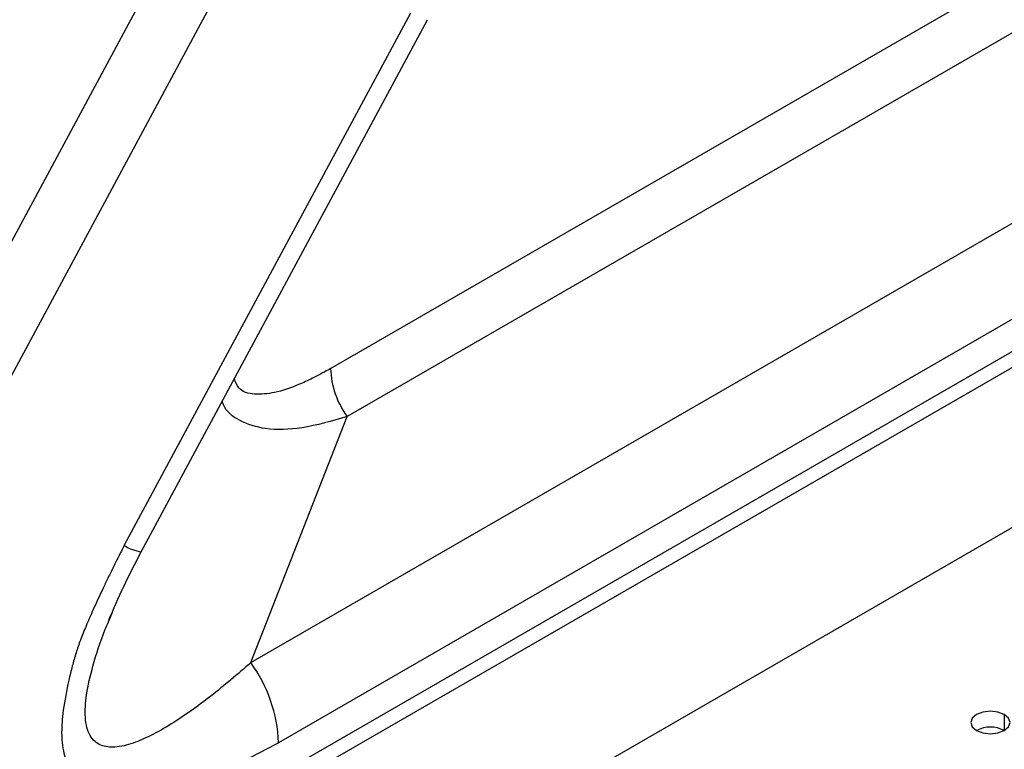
# Model space of a CAD drawing. Header units: millimetres. Extents: x 0 to 1118, y 0 to 864.
# Tile 253 of 256: x 948.77 to 953.79, y 673.45 to 677.17. Entities that reach past the tile are written whole.
import ezdxf

# ---------------------------------------------------------------- set-up
doc = ezdxf.new("R2010")
doc.units = ezdxf.units.MM

msp = doc.modelspace()

# ---------------------------------------------------------------- linework, layer by layer
at = {"color": 7, "linetype": 'Continuous', "lineweight": 25}
for p, q in [((1010.8293, 708.3799), (936.3002, 665.3552)), ((1010.9, 708.3391), (936.3709, 665.3144)), ((1011.1121, 707.645), (936.1588, 664.3754)), ((949.9524, 673.8897), (996.8942, 700.9886)), ((997.0356, 700.5803), (950.0939, 673.4814)), ((946.6049, 672.082), (956.5248, 690.5308)), ((946.8943, 671.9363), (956.8142, 690.3851)), ((950.3585, 675.3896), (964.2683, 683.4196)), ((964.3532, 683.1746), (950.4433, 675.1446)), ((950.766, 677.2018), (949.3069, 674.4881)), ((949.3937, 674.4554), (950.8529, 677.1691)), ((949.9524, 673.8897), (950.4433, 675.1446)), ((949.2225, 674.0901), (949.2462, 674.147))]:
    msp.add_line(p, q, dxfattribs=at)
at = {"color": 8, "linetype": 'Continuous', "lineweight": 25}
msp.add_line((953.794, 673.6253), (953.794, 673.5436), dxfattribs=at)
at = {"color": 7, "linetype": 'Continuous', "lineweight": 25, "flags": 128}
for points in [[(953.794, 673.6253), (953.7616, 673.6378), (953.7233, 673.6422), (953.6851, 673.6378), (953.6526, 673.6253), (953.6309, 673.6066), (953.6233, 673.5845), (953.6309, 673.5624), (953.6526, 673.5436)], [(953.6526, 673.5436), (953.6851, 673.5311), (953.7233, 673.5267), (953.7616, 673.5311), (953.794, 673.5436), (953.8157, 673.5624), (953.8233, 673.5845), (953.8157, 673.6066), (953.794, 673.6253)]]:
    msp.add_lwpolyline(points, dxfattribs=at)
at = {"color": 7, "linetype": 'Continuous', "lineweight": 25}
for centre, radius, start, end in [((950.808, 675.4081), 0.4499, 182.3616, 215.851), ((949.3447, 673.4505), 0.7498, 2.3614, 35.851), ((953.7233, 673.4072), 0.1537, 62.61, 117.3846)]:
    msp.add_arc(centre, radius, start, end, dxfattribs=at)
at = {"color": 8, "linetype": 'Continuous', "lineweight": 25}
msp.add_arc((949.4168, 674.6483), 0.1942, 235.554, 263.1853, dxfattribs=at)
for points, knots in [([(950.3585, 675.3896), (950.3489, 675.3841), (950.3317, 675.3743), (950.3012, 675.3578), (950.2564, 675.3347), (950.1776, 675.2985), (950.0759, 675.2635), (949.972, 675.2551), (949.8922, 675.2716), (949.8745, 675.3213), (949.8685, 675.3383)], [0, 0, 0, 0, 0.051353, 0.09164, 0.163416, 0.290952, 0.515778, 0.711885, 0.901343, 1, 1, 1, 1]), ([(950.4433, 675.1446), (950.3657, 675.1222), (950.2212, 675.0803), (950.032, 675.0733), (949.8975, 675.1168), (949.8228, 675.1708), (949.8082, 675.2168), (949.8063, 675.2227)], [0, 0, 0, 0, 0.302941, 0.564236, 0.783664, 0.972165, 1, 1, 1, 1]), ([(949.9524, 673.8897), (949.8845, 673.8314), (949.7499, 673.716), (949.579, 673.594), (949.4468, 673.5182), (949.3502, 673.4757), (949.2631, 673.4544), (949.1968, 673.461), (949.1557, 673.4861), (949.1312, 673.5168), (949.115, 673.5583), (949.1049, 673.6255), (949.1122, 673.7324), (949.1486, 673.886), (949.1884, 674.009), (949.2183, 674.0801), (949.2225, 674.0901)], [0, 0, 0, 0, 0.162707, 0.32241, 0.404676, 0.476577, 0.554298, 0.619269, 0.653377, 0.685518, 0.71697, 0.749096, 0.812267, 0.887754, 0.984053, 1, 1, 1, 1])]:
    msp.add_open_spline(points, degree=3, knots=knots, dxfattribs=at)
at = {"color": 7, "linetype": 'Continuous', "lineweight": 25}
for points, knots in [([(949.3069, 674.4881), (949.2969, 674.4684), (949.2771, 674.4296), (949.2482, 674.3716), (949.2204, 674.3147), (949.1869, 674.2445), (949.1504, 674.1654), (949.1134, 674.0809), (949.0838, 674.0071), (949.0602, 673.9389), (949.0406, 673.8704), (949.0167, 673.7722), (948.9987, 673.6754), (948.9883, 673.5796), (948.9865, 673.5139), (948.9923, 673.4536), (949.0092, 673.3839), (949.0401, 673.3262), (949.0829, 673.2797), (949.1214, 673.2508), (949.1664, 673.2278), (949.2131, 673.2128), (949.27, 673.202), (949.3461, 673.1984), (949.4329, 673.2075), (949.5094, 673.2233), (949.5678, 673.2389), (949.6255, 673.2584), (949.6951, 673.2863), (949.7764, 673.3225), (949.8728, 673.3683), (949.9802, 673.4218), (950.056, 673.4615), (950.0939, 673.4814)], [0, 0, 0, 0, 0.021898, 0.043346, 0.064352, 0.084923, 0.120821, 0.151381, 0.177332, 0.201101, 0.225254, 0.251845, 0.308801, 0.332686, 0.361616, 0.387054, 0.410072, 0.460554, 0.487041, 0.515163, 0.54261, 0.573519, 0.597852, 0.638285, 0.694513, 0.728835, 0.750697, 0.77923, 0.811283, 0.849256, 0.893865, 0.946894, 1, 1, 1, 1]), ([(949.2279, 674.1061), (949.2524, 674.1638), (949.3023, 674.2814), (949.3627, 674.3965), (949.3934, 674.455)], [0, 0, 0, 0, 0.491433, 1, 1, 1, 1])]:
    msp.add_open_spline(points, degree=3, knots=knots, dxfattribs=at)

doc.saveas('drawing.dxf')
